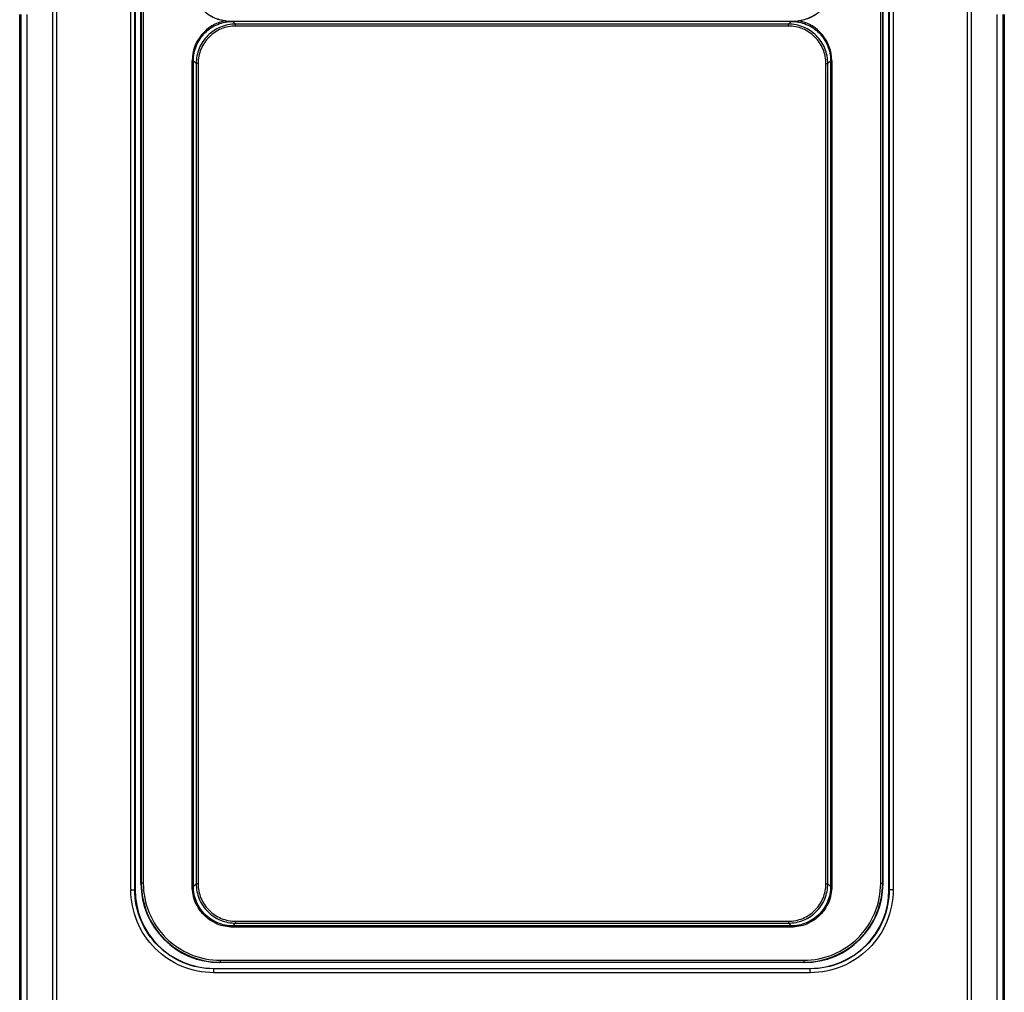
# Model space of a CAD drawing. Header units: millimetres. Extents: x 0 to 2378, y 0 to 1682.
# Tile 10 of 33: x 902 to 1151, y 720 to 966. Entities that reach past the tile are written whole.
import ezdxf

# ---------------------------------------------------------------- set-up
doc = ezdxf.new("R2010")
doc.units = ezdxf.units.MM
doc.header["$LTSCALE"] = 130.79
doc.layers.add('00_COMPONENTS', color=7, linetype='CONTINUOUS')

msp = doc.modelspace()

# ---------------------------------------------------------------- linework, layer by layer
at = {"layer": '00_COMPONENTS', "color": 9, "linetype": 'CONTINUOUS'}
for p, q in [((910, 1138.44), (910, 521.64)), ((911, 1138.44), (911, 521.64)), ((1141.83, 521.64), (1141.83, 1138.44)), ((1142.83, 521.64), (1142.83, 1138.44)), ((929.84, 745.97), (929.84, 1109.11)), ((930.84, 745.97), (930.84, 1109.11)), ((1121.98, 1109.11), (1121.98, 745.97)), ((1122.98, 1109.11), (1122.98, 745.97)), ((932.49, 1107.46), (932.49, 747.62)), ((932.99, 1107.46), (932.99, 747.62)), ((1119.83, 747.62), (1119.83, 1107.46)), ((1120.33, 747.62), (1120.33, 1107.46)), ((901.89, 692.33), (901.89, 967.75)), ((902.08, 692.33), (902.08, 967.75)), ((903.49, 967.75), (903.49, 692.33)), ((955.05, 966.12), (955.05, 966.05)), ((956.38, 965.35), (955.68, 966.05)), ((1097.15, 966.05), (1096.45, 965.35)), ((1097.77, 966.05), (1097.77, 966.12)), ((1149.34, 692.33), (1149.34, 967.75)), ((1150.75, 967.75), (1150.75, 692.33)), ((1150.93, 967.75), (1150.93, 692.33)), ((956.38, 964.86), (956.38, 965.35)), ((1096.45, 965.35), (956.38, 965.35)), ((1096.45, 964.86), (956.38, 964.86)), ((1096.45, 964.86), (1096.45, 965.35)), ((945.4, 746.81), (945.4, 956.06)), ((945.69, 956.06), (945.4, 956.06)), ((945.69, 746.81), (945.69, 956.06)), ((946.39, 955.37), (945.69, 956.06)), ((1107.13, 956.06), (1106.44, 955.37)), ((1107.13, 956.06), (1107.13, 746.81)), ((1107.13, 956.06), (1107.43, 956.06)), ((1107.43, 956.06), (1107.43, 746.81)), ((946.39, 955.37), (946.39, 747.5)), ((946.89, 955.37), (946.39, 955.37)), ((946.89, 955.37), (946.89, 747.5)), ((1105.94, 747.5), (1105.94, 955.37)), ((1105.94, 955.37), (1106.44, 955.37)), ((1106.44, 747.5), (1106.44, 955.37)), ((929.84, 745.97), (930.84, 745.97)), ((930.84, 745.97), (930.91, 746.04)), ((932.41, 747.54), (932.49, 747.62)), ((932.99, 747.62), (932.49, 747.62)), ((945.69, 746.81), (945.4, 746.81)), ((946.39, 747.5), (945.69, 746.81)), ((946.89, 747.5), (946.39, 747.5)), ((1105.94, 747.5), (1106.44, 747.5)), ((1106.44, 747.5), (1107.13, 746.81)), ((1107.13, 746.81), (1107.43, 746.81)), ((1119.83, 747.62), (1120.33, 747.62)), ((1120.41, 747.54), (1120.33, 747.62)), ((1121.98, 745.97), (1121.91, 746.04)), ((1122.98, 745.97), (1121.98, 745.97)), ((956.38, 737.51), (955.68, 736.82)), ((1097.15, 736.82), (955.68, 736.82)), ((955.68, 736.82), (955.68, 736.52)), ((1097.15, 736.52), (955.68, 736.52)), ((956.38, 738.01), (1096.45, 738.01)), ((956.38, 738.01), (956.38, 737.51)), ((956.38, 737.51), (1096.45, 737.51)), ((1096.45, 738.01), (1096.45, 737.51)), ((1096.45, 737.51), (1097.15, 736.82)), ((1097.15, 736.82), (1097.15, 736.52)), ((950.84, 725.97), (950.91, 726.04)), ((1101.99, 725.97), (950.84, 725.97)), ((950.84, 724.97), (950.84, 725.97)), ((952.41, 727.54), (952.49, 727.62)), ((952.49, 728.12), (1100.34, 728.12)), ((952.49, 728.12), (952.49, 727.62)), ((952.49, 727.62), (1100.34, 727.62)), ((1100.34, 728.12), (1100.34, 727.62)), ((1100.42, 727.54), (1100.34, 727.62)), ((1101.99, 725.97), (1101.92, 726.04)), ((1101.99, 724.97), (1101.99, 725.97)), ((1101.99, 724.97), (950.84, 724.97))]:
    msp.add_line(p, q, dxfattribs=at)
at = {"layer": '00_COMPONENTS', "color": 7, "linetype": 'CONTINUOUS'}
for p, q in [((930.91, 1109.04), (930.91, 746.04)), ((1121.91, 746.04), (1121.91, 1109.04)), ((932.41, 747.54), (932.41, 1107.54)), ((1120.41, 1107.54), (1120.41, 747.54)), ((901.68, 692.33), (901.68, 967.75)), ((955.05, 966.12), (1097.77, 966.12)), ((955.05, 966.05), (955.68, 966.05)), ((1097.15, 966.05), (1097.77, 966.05)), ((1151.15, 967.75), (1151.15, 692.33)), ((950.91, 726.04), (1101.92, 726.04)), ((1100.42, 727.54), (952.41, 727.54))]:
    msp.add_line(p, q, dxfattribs=at)
at = {"layer": '00_COMPONENTS', "color": 9, "linetype": 'CONTINUOUS'}
for centre, start, end in [((955.67, 956.07), 101.0799, 180.0336), ((1097.15, 956.07), 359.9666, 78.9199)]:
    msp.add_arc(centre, 10.28, start, end, dxfattribs=at)
at = {"layer": '00_COMPONENTS', "color": 7, "linetype": 'CONTINUOUS'}
for centre, major_axis, ratio, start_param, end_param in [((955.05, 976.13), (0, 10.01), 0.99863, 1.570796, 3.141593), ((1097.77, 976.13), (0, 10.01), 0.99863, 3.141593, 4.712389), ((950.92, 746.04), (14.15, 14.15), 0.999695, 2.356347, 3.926839), ((952.42, 747.54), (14.15, 14.15), 0.999695, -3.926839, -2.356347), ((1100.41, 747.54), (14.15, -14.15), 0.999695, -0.785246, 0.785246), ((1101.91, 746.04), (-14.15, 14.15), 0.999695, 2.356347, 3.926839)]:
    msp.add_ellipse(centre, major_axis=major_axis, ratio=ratio, start_param=start_param, end_param=end_param, dxfattribs=at)
for points, knots in [([(953.7, 966.16), (952.52, 966.32), (950.2, 967.07), (947.35, 969.35), (945.49, 972.48), (945.05, 974.89), (945.05, 976.08)], [0, 0, 0, 0, 0.250013, 0.499994, 0.74998, 1, 1, 1, 1]), ([(1107.77, 976.08), (1107.77, 974.89), (1107.34, 972.48), (1105.47, 969.35), (1102.63, 967.07), (1100.31, 966.32), (1099.13, 966.16)], [0, 0, 0, 0, 0.25002, 0.500006, 0.749987, 1, 1, 1, 1])]:
    msp.add_open_spline(points, degree=3, knots=knots, dxfattribs=at)
at = {"layer": '00_COMPONENTS', "color": 9, "linetype": 'CONTINUOUS'}
for points, knots in [([(945.69, 956.06), (945.69, 957.36), (946.21, 959.99), (948.43, 963.31), (951.75, 965.53), (954.38, 966.05), (955.68, 966.05)], [0, 0, 0, 0, 0.249836, 0.499831, 0.749898, 1, 1, 1, 1]), ([(1097.15, 966.05), (1098.45, 966.05), (1101.07, 965.53), (1104.39, 963.31), (1106.61, 959.99), (1107.13, 957.36), (1107.13, 956.06)], [0, 0, 0, 0, 0.250097, 0.500174, 0.750167, 1, 1, 1, 1]), ([(956.38, 965.35), (955.08, 965.35), (952.45, 964.84), (949.13, 962.61), (946.91, 959.29), (946.39, 956.67), (946.39, 955.37)], [0, 0, 0, 0, 0.250009, 0.5, 0.749991, 1, 1, 1, 1]), ([(956.38, 964.86), (955.14, 964.86), (952.65, 964.36), (949.49, 962.25), (947.38, 959.1), (946.89, 956.6), (946.89, 955.37)], [0, 0, 0, 0, 0.250007, 0.499999, 0.749992, 1, 1, 1, 1]), ([(1106.44, 955.37), (1106.44, 956.67), (1105.92, 959.29), (1103.7, 962.61), (1100.38, 964.84), (1097.75, 965.35), (1096.45, 965.35)], [0, 0, 0, 0, 0.250009, 0.5, 0.749991, 1, 1, 1, 1]), ([(1105.94, 955.37), (1105.94, 956.6), (1105.45, 959.1), (1103.34, 962.25), (1100.18, 964.36), (1097.69, 964.86), (1096.45, 964.86)], [0, 0, 0, 0, 0.250007, 0.5, 0.749993, 1, 1, 1, 1]), ([(950.84, 724.97), (948.11, 724.97), (942.59, 726.06), (935.61, 730.73), (930.94, 737.71), (929.84, 743.24), (929.84, 745.97)], [0, 0, 0, 0, 0.250003, 0.5, 0.749996, 1, 1, 1, 1]), ([(950.84, 725.97), (948.24, 725.97), (942.98, 727.01), (936.33, 731.46), (931.88, 738.11), (930.84, 743.37), (930.84, 745.97)], [0, 0, 0, 0, 0.250005, 0.499999, 0.749993, 1, 1, 1, 1]), ([(932.49, 747.62), (932.49, 745.01), (933.53, 739.76), (937.98, 733.11), (944.63, 728.66), (949.89, 727.62), (952.49, 727.62)], [0, 0, 0, 0, 0.25, 0.5, 0.75, 1, 1, 1, 1]), ([(932.99, 747.62), (932.99, 745.08), (934.01, 739.95), (938.35, 733.47), (944.83, 729.13), (949.95, 728.12), (952.49, 728.12)], [0, 0, 0, 0, 0.249999, 0.5, 0.750001, 1, 1, 1, 1]), ([(955.68, 736.52), (954.34, 736.52), (951.64, 737.06), (948.22, 739.34), (945.93, 742.76), (945.4, 745.47), (945.4, 746.81)], [0, 0, 0, 0, 0.250006, 0.499999, 0.749992, 1, 1, 1, 1]), ([(955.68, 736.82), (954.38, 736.82), (951.76, 737.34), (948.43, 739.56), (946.21, 742.88), (945.69, 745.51), (945.69, 746.81)], [0, 0, 0, 0, 0.250008, 0.499999, 0.74999, 1, 1, 1, 1]), ([(946.39, 747.5), (946.39, 746.2), (946.91, 743.58), (949.13, 740.26), (952.45, 738.03), (955.08, 737.52), (956.38, 737.51)], [0, 0, 0, 0, 0.250009, 0.5, 0.749991, 1, 1, 1, 1]), ([(946.89, 747.5), (946.89, 746.27), (947.38, 743.77), (949.49, 740.62), (952.65, 738.51), (955.14, 738.01), (956.38, 738.01)], [0, 0, 0, 0, 0.250007, 0.499999, 0.749992, 1, 1, 1, 1]), ([(1096.45, 738.01), (1097.69, 738.01), (1100.18, 738.51), (1103.34, 740.62), (1105.45, 743.77), (1105.94, 746.27), (1105.94, 747.5)], [0, 0, 0, 0, 0.250007, 0.499999, 0.749992, 1, 1, 1, 1]), ([(1096.45, 737.51), (1097.75, 737.52), (1100.38, 738.03), (1103.7, 740.26), (1105.92, 743.58), (1106.44, 746.2), (1106.44, 747.5)], [0, 0, 0, 0, 0.250009, 0.5, 0.749991, 1, 1, 1, 1]), ([(1107.13, 746.81), (1107.13, 745.51), (1106.61, 742.88), (1104.39, 739.56), (1101.07, 737.34), (1098.45, 736.82), (1097.15, 736.82)], [0, 0, 0, 0, 0.250008, 0.499999, 0.74999, 1, 1, 1, 1]), ([(1107.43, 746.81), (1107.43, 745.47), (1106.9, 742.76), (1104.61, 739.34), (1101.19, 737.06), (1098.48, 736.52), (1097.15, 736.52)], [0, 0, 0, 0, 0.250006, 0.499999, 0.749992, 1, 1, 1, 1]), ([(1100.34, 727.62), (1102.94, 727.62), (1108.2, 728.66), (1114.84, 733.11), (1119.29, 739.76), (1120.33, 745.01), (1120.33, 747.62)], [0, 0, 0, 0, 0.25, 0.5, 0.75, 1, 1, 1, 1]), ([(1100.34, 728.12), (1102.87, 728.12), (1108, 729.13), (1114.48, 733.47), (1118.82, 739.95), (1119.83, 745.08), (1119.83, 747.62)], [0, 0, 0, 0, 0.249999, 0.5, 0.750001, 1, 1, 1, 1]), ([(1122.98, 745.97), (1122.98, 743.24), (1121.89, 737.71), (1117.22, 730.73), (1110.24, 726.06), (1104.72, 724.97), (1101.99, 724.97)], [0, 0, 0, 0, 0.250003, 0.5, 0.749996, 1, 1, 1, 1]), ([(1121.98, 745.97), (1121.98, 743.37), (1120.94, 738.11), (1116.49, 731.46), (1109.85, 727.01), (1104.59, 725.97), (1101.99, 725.97)], [0, 0, 0, 0, 0.250005, 0.499999, 0.749993, 1, 1, 1, 1])]:
    msp.add_open_spline(points, degree=3, knots=knots, dxfattribs=at)
at = {"layer": '00_COMPONENTS', "color": 7, "linetype": 'CONTINUOUS'}
for points in [[(953.7, 966.16), (954.15, 966.09), (954.6, 966.06), (955.05, 966.05)], [(1097.77, 966.05), (1098.23, 966.06), (1098.68, 966.09), (1099.13, 966.16)]]:
    msp.add_open_spline(points, degree=3, dxfattribs=at)

doc.saveas('drawing.dxf')
